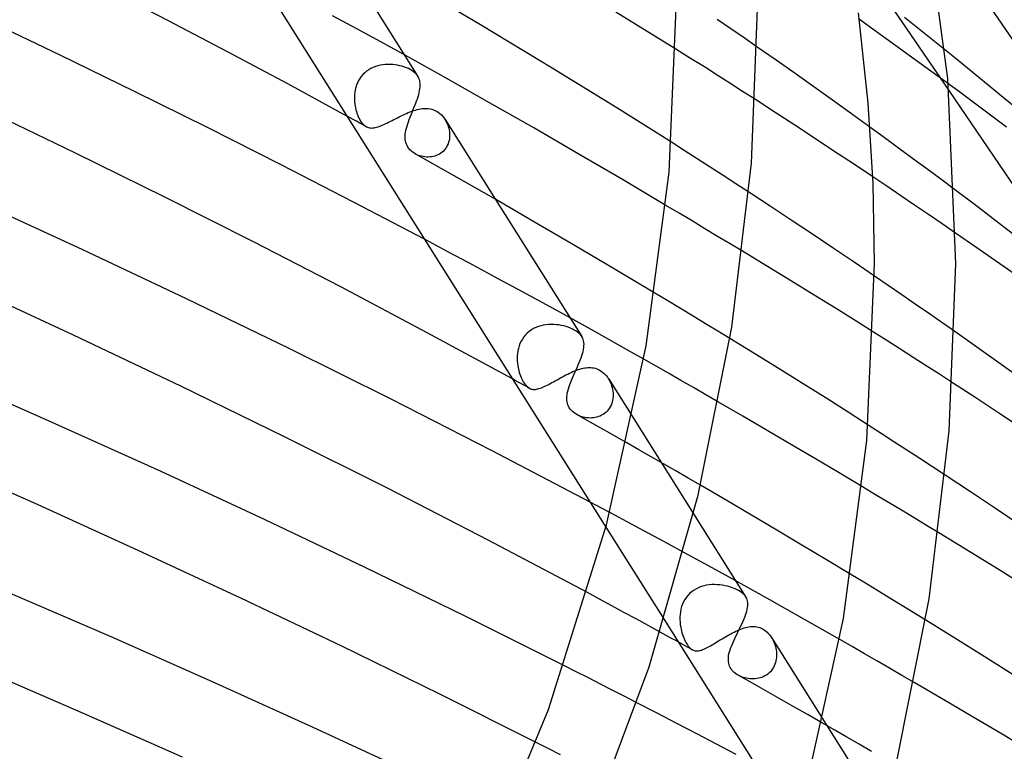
# Model space of a CAD drawing. Header units: millimetres. Extents: x -657 to 657, y -323 to 528.
# Tile 122 of 131: x 364 to 412, y 290 to 326. Entities that reach past the tile are written whole.
import ezdxf

# ---------------------------------------------------------------- set-up
doc = ezdxf.new("R2010")
doc.units = ezdxf.units.MM
doc.layers.add('HIDDEN', color=7, linetype='Continuous')
doc.layers.add('THICK', color=7, linetype='Continuous')

msp = doc.modelspace()

# ---------------------------------------------------------------- linework, layer by layer
at = {"layer": 'HIDDEN'}
for p, q in [((404.511, 330.092), (409.399, 322.904)), ((380.263, 325.941), (379.074, 326.585)), ((398.67, 325.951), (398.009, 326.405)), ((407.456, 324.638), (405.007, 326.396)), ((409.681, 324.532), (407.228, 326.498)), ((381.441, 325.298), (380.263, 325.941)), ((399.324, 325.498), (398.67, 325.951)), ((382.607, 324.658), (381.441, 325.298)), ((399.974, 325.047), (399.324, 325.498)), ((396.696, 324.49), (395.97, 324.945)), ((397.37, 324.065), (396.696, 324.49)), ((409.875, 322.87), (407.456, 324.638)), ((412.08, 322.57), (409.681, 324.532)), ((380.654, 323.778), (380.566, 323.691)), ((380.748, 323.856), (380.654, 323.778)), ((380.849, 323.927), (380.748, 323.856)), ((380.957, 323.989), (380.849, 323.927)), ((381.069, 324.044), (380.957, 323.989)), ((381.184, 324.089), (381.069, 324.044)), ((381.303, 324.126), (381.184, 324.089)), ((381.424, 324.154), (381.303, 324.126)), ((381.546, 324.175), (381.424, 324.154)), ((381.669, 324.188), (381.546, 324.175)), ((381.793, 324.194), (381.669, 324.188)), ((381.916, 324.193), (381.793, 324.194)), ((382.037, 324.185), (381.916, 324.193)), ((382.157, 324.171), (382.037, 324.185)), ((382.275, 324.152), (382.157, 324.171)), ((382.389, 324.127), (382.275, 324.152)), ((382.5, 324.097), (382.389, 324.127)), ((382.607, 324.063), (382.5, 324.097)), ((382.709, 324.024), (382.607, 324.063)), ((382.806, 323.982), (382.709, 324.024)), ((382.896, 323.935), (382.806, 323.982)), ((382.978, 323.886), (382.896, 323.935)), ((383.053, 323.834), (382.978, 323.886)), ((383.12, 323.778), (383.053, 323.834)), ((383.18, 323.72), (383.12, 323.778)), ((383.232, 323.659), (383.18, 323.72)), ((398.001, 323.664), (397.37, 324.065)), ((380.297, 323.283), (380.252, 323.17)), ((380.351, 323.393), (380.297, 323.283)), ((380.414, 323.497), (380.351, 323.393)), ((380.486, 323.597), (380.414, 323.497)), ((380.566, 323.691), (380.486, 323.597)), ((383.276, 323.595), (383.232, 323.659)), ((398.628, 323.263), (398.001, 323.664)), ((399.255, 322.861), (398.628, 323.263)), ((380.166, 322.817), (380.153, 322.698)), ((380.186, 322.936), (380.166, 322.817)), ((380.215, 323.054), (380.186, 322.936)), ((380.252, 323.17), (380.215, 323.054)), ((399.882, 322.457), (399.255, 322.861)), ((412.247, 321.105), (409.875, 322.87)), ((380.153, 322.698), (380.147, 322.579)), ((380.147, 322.579), (380.148, 322.461)), ((380.148, 322.461), (380.155, 322.345)), ((380.155, 322.345), (380.168, 322.23)), ((414.398, 320.633), (412.08, 322.57)), ((380.168, 322.23), (380.183, 322.138)), ((380.183, 322.138), (380.201, 322.047)), ((380.201, 322.047), (380.222, 321.959)), ((380.222, 321.959), (380.246, 321.874)), ((380.246, 321.874), (380.272, 321.791)), ((380.272, 321.791), (380.302, 321.709)), ((382.622, 321.738), (382.712, 321.778)), ((382.712, 321.778), (382.801, 321.816)), ((382.801, 321.816), (382.889, 321.852)), ((382.889, 321.852), (382.976, 321.885)), ((382.976, 321.885), (383.062, 321.915)), ((383.062, 321.915), (383.147, 321.942)), ((383.147, 321.942), (383.232, 321.965)), ((383.232, 321.965), (383.315, 321.985)), ((383.315, 321.985), (383.397, 322.001)), ((383.397, 322.001), (383.479, 322.013)), ((383.479, 322.013), (383.56, 322.021)), ((383.56, 322.021), (383.641, 322.025)), ((383.641, 322.025), (383.722, 322.023)), ((383.722, 322.023), (383.801, 322.016)), ((383.801, 322.016), (383.88, 322.004)), ((383.88, 322.004), (383.958, 321.985)), ((383.958, 321.985), (384.035, 321.961)), ((384.035, 321.961), (384.11, 321.93)), ((384.11, 321.93), (384.182, 321.894)), ((384.182, 321.894), (384.268, 321.84)), ((384.268, 321.84), (384.35, 321.778)), ((384.35, 321.778), (384.426, 321.708)), ((379.933, 321.564), (379.773, 321.651)), ((380.092, 321.476), (379.933, 321.564)), ((380.251, 321.389), (380.092, 321.476)), ((380.411, 321.301), (380.251, 321.389)), ((380.302, 321.709), (380.335, 321.628)), ((380.335, 321.628), (380.371, 321.55)), ((380.371, 321.55), (380.411, 321.475)), ((380.411, 321.475), (380.454, 321.403)), ((380.57, 321.213), (380.411, 321.301)), ((380.454, 321.403), (380.5, 321.336)), ((380.5, 321.336), (380.548, 321.277)), ((381.667, 321.264), (381.747, 321.302)), ((381.747, 321.302), (381.829, 321.343)), ((381.829, 321.343), (381.913, 321.385)), ((381.913, 321.385), (381.999, 321.428)), ((381.999, 321.428), (382.086, 321.473)), ((382.086, 321.473), (382.175, 321.518)), ((382.175, 321.518), (382.264, 321.564)), ((382.264, 321.564), (382.354, 321.609)), ((382.354, 321.609), (382.443, 321.653)), ((382.443, 321.653), (382.533, 321.696)), ((382.533, 321.696), (382.622, 321.738)), ((384.426, 321.708), (384.497, 321.631)), ((384.497, 321.631), (384.562, 321.548)), ((384.562, 321.548), (384.622, 321.458)), ((384.61, 321.477), (387.086, 317.545)), ((384.622, 321.458), (384.665, 321.382)), ((384.665, 321.382), (384.704, 321.303)), ((384.704, 321.303), (384.738, 321.221)), ((380.548, 321.277), (380.596, 321.226)), ((380.729, 321.126), (380.57, 321.213)), ((380.596, 321.226), (380.644, 321.183)), ((380.644, 321.183), (380.693, 321.147)), ((380.693, 321.147), (380.743, 321.118)), ((380.743, 321.118), (380.791, 321.097)), ((380.791, 321.097), (380.84, 321.08)), ((380.84, 321.08), (380.891, 321.069)), ((380.891, 321.069), (380.943, 321.062)), ((380.943, 321.062), (380.998, 321.06)), ((380.998, 321.06), (381.054, 321.063)), ((381.054, 321.063), (381.112, 321.07)), ((381.112, 321.07), (381.173, 321.081)), ((381.173, 321.081), (381.236, 321.096)), ((381.236, 321.096), (381.302, 321.115)), ((381.302, 321.115), (381.37, 321.138)), ((381.37, 321.138), (381.44, 321.165)), ((381.44, 321.165), (381.513, 321.195)), ((381.513, 321.195), (381.588, 321.228)), ((381.588, 321.228), (381.667, 321.264)), ((384.738, 321.221), (384.767, 321.137)), ((384.767, 321.137), (384.791, 321.052)), ((384.791, 321.052), (384.81, 320.965)), ((384.81, 320.965), (384.824, 320.877)), ((384.824, 320.877), (384.832, 320.789)), ((406.227, 320.586), (405.523, 321.098)), ((384.783, 320.356), (384.755, 320.276)), ((384.805, 320.44), (384.783, 320.356)), ((384.821, 320.525), (384.805, 320.44)), ((384.831, 320.613), (384.821, 320.525)), ((384.834, 320.701), (384.831, 320.613)), ((384.832, 320.789), (384.834, 320.701)), ((396.385, 319.949), (395.749, 320.356)), ((406.927, 320.073), (406.227, 320.586)), ((384.463, 319.87), (384.397, 319.82)), ((384.524, 319.925), (384.463, 319.87)), ((384.581, 319.986), (384.524, 319.925)), ((384.633, 320.052), (384.581, 319.986)), ((384.68, 320.123), (384.633, 320.052)), ((384.72, 320.198), (384.68, 320.123)), ((384.755, 320.276), (384.72, 320.198)), ((397.021, 319.541), (396.385, 319.949)), ((407.623, 319.561), (406.927, 320.073)), ((383.226, 319.744), (383.154, 319.779)), ((383.299, 319.714), (383.226, 319.744)), ((383.374, 319.688), (383.299, 319.714)), ((383.451, 319.666), (383.374, 319.688)), ((383.53, 319.65), (383.451, 319.666)), ((383.61, 319.638), (383.53, 319.65)), ((383.692, 319.631), (383.61, 319.638)), ((383.774, 319.629), (383.692, 319.631)), ((383.856, 319.633), (383.774, 319.629)), ((383.938, 319.642), (383.856, 319.633)), ((384.019, 319.657), (383.938, 319.642)), ((384.099, 319.677), (384.019, 319.657)), ((384.177, 319.704), (384.099, 319.677)), ((384.253, 319.736), (384.177, 319.704)), ((384.327, 319.775), (384.253, 319.736)), ((384.397, 319.82), (384.327, 319.775)), ((397.657, 319.132), (397.021, 319.541)), ((408.315, 319.048), (407.623, 319.561)), ((398.292, 318.721), (397.657, 319.132)), ((409.003, 318.537), (408.315, 319.048)), ((398.926, 318.309), (398.292, 318.721)), ((406.349, 318.19), (405.658, 318.655)), ((409.686, 318.026), (409.003, 318.537)), ((399.559, 317.897), (398.926, 318.309)), ((407.036, 317.726), (406.349, 318.19)), ((407.718, 317.263), (407.036, 317.726)), ((396.124, 316.865), (395.476, 317.251)), ((408.397, 316.8), (407.718, 317.263)), ((396.765, 316.482), (396.124, 316.865)), ((397.398, 316.102), (396.765, 316.482)), ((409.07, 316.339), (408.397, 316.8)), ((398.023, 315.726), (397.398, 316.102)), ((409.739, 315.878), (409.07, 316.339)), ((384.816, 314.933), (383.596, 315.582)), ((398.639, 315.355), (398.023, 315.726)), ((399.245, 314.989), (398.639, 315.355)), ((386.027, 314.285), (384.816, 314.933)), ((387.227, 313.639), (386.027, 314.285)), ((388.417, 312.993), (387.227, 313.639)), ((406.419, 313.306), (405.748, 313.765)), ((407.086, 312.849), (406.419, 313.306)), ((389.596, 312.35), (388.417, 312.993)), ((395.568, 312.547), (394.931, 312.93)), ((407.747, 312.393), (407.086, 312.849)), ((390.762, 311.708), (389.596, 312.35)), ((396.198, 312.167), (395.568, 312.547)), ((396.82, 311.791), (396.198, 312.167)), ((408.403, 311.938), (407.747, 312.393)), ((397.433, 311.42), (396.82, 311.791)), ((409.053, 311.486), (408.403, 311.938)), ((388.857, 311.117), (388.753, 311.044)), ((388.966, 311.181), (388.857, 311.117)), ((389.082, 311.237), (388.966, 311.181)), ((389.202, 311.283), (389.082, 311.237)), ((389.324, 311.321), (389.202, 311.283)), ((389.449, 311.349), (389.324, 311.321)), ((389.575, 311.37), (389.449, 311.349)), ((389.703, 311.382), (389.575, 311.37)), ((389.83, 311.387), (389.703, 311.382)), ((389.957, 311.385), (389.83, 311.387)), ((390.083, 311.376), (389.957, 311.385)), ((390.207, 311.361), (390.083, 311.376)), ((390.329, 311.34), (390.207, 311.361)), ((390.448, 311.314), (390.329, 311.34)), ((390.563, 311.282), (390.448, 311.314)), ((390.673, 311.246), (390.563, 311.282)), ((390.779, 311.206), (390.673, 311.246)), ((390.878, 311.161), (390.779, 311.206)), ((390.971, 311.114), (390.878, 311.161)), ((398.036, 311.053), (397.433, 311.42)), ((409.697, 311.035), (409.053, 311.486)), ((388.413, 310.671), (388.35, 310.562)), ((388.485, 310.775), (388.413, 310.671)), ((388.566, 310.872), (388.485, 310.775)), ((388.656, 310.962), (388.566, 310.872)), ((388.753, 311.044), (388.656, 310.962)), ((391.053, 311.065), (390.971, 311.114)), ((391.128, 311.013), (391.053, 311.065)), ((391.195, 310.958), (391.128, 311.013)), ((391.253, 310.902), (391.195, 310.958)), ((391.304, 310.842), (391.253, 310.902)), ((391.347, 310.781), (391.304, 310.842)), ((398.629, 310.691), (398.036, 311.053)), ((406.35, 310.596), (405.694, 311.013)), ((388.215, 310.21), (388.188, 310.088)), ((388.251, 310.33), (388.215, 310.21)), ((388.296, 310.448), (388.251, 310.33)), ((388.35, 310.562), (388.296, 310.448)), ((406.998, 310.182), (406.35, 310.596)), ((407.646, 309.767), (406.998, 310.182)), ((388.159, 309.841), (388.156, 309.718)), ((388.156, 309.718), (388.159, 309.596)), ((388.17, 309.965), (388.159, 309.841)), ((388.188, 310.088), (388.17, 309.965)), ((394.999, 309.33), (394.393, 309.675)), ((408.293, 309.35), (407.646, 309.767)), ((388.159, 309.596), (388.169, 309.475)), ((388.169, 309.475), (388.185, 309.357)), ((388.185, 309.357), (388.2, 309.271)), ((388.2, 309.271), (388.218, 309.186)), ((388.218, 309.186), (388.238, 309.104)), ((391.156, 309.163), (391.239, 309.19)), ((391.239, 309.19), (391.32, 309.213)), ((391.32, 309.213), (391.401, 309.232)), ((391.401, 309.232), (391.48, 309.247)), ((391.48, 309.247), (391.559, 309.259)), ((391.559, 309.259), (391.636, 309.266)), ((391.636, 309.266), (391.713, 309.268)), ((391.713, 309.268), (391.788, 309.266)), ((391.788, 309.266), (391.862, 309.258)), ((391.862, 309.258), (391.935, 309.246)), ((391.935, 309.246), (392.007, 309.228)), ((392.007, 309.228), (392.077, 309.205)), ((392.077, 309.205), (392.146, 309.176)), ((392.146, 309.176), (392.212, 309.142)), ((395.608, 308.982), (394.999, 309.33)), ((408.94, 308.932), (408.293, 309.35)), ((388.066, 308.627), (387.928, 308.702)), ((388.238, 309.104), (388.262, 309.022)), ((388.262, 309.022), (388.288, 308.941)), ((388.288, 308.941), (388.316, 308.861)), ((388.316, 308.861), (388.348, 308.783)), ((388.348, 308.783), (388.382, 308.707)), ((388.382, 308.707), (388.418, 308.634)), ((390.121, 308.662), (390.207, 308.71)), ((390.207, 308.71), (390.294, 308.758)), ((390.294, 308.758), (390.381, 308.806)), ((390.381, 308.806), (390.469, 308.853)), ((390.469, 308.853), (390.557, 308.899)), ((390.557, 308.899), (390.645, 308.943)), ((390.645, 308.943), (390.732, 308.986)), ((390.732, 308.986), (390.818, 309.026)), ((390.818, 309.026), (390.904, 309.064)), ((390.904, 309.064), (390.989, 309.1)), ((390.989, 309.1), (391.073, 309.133)), ((391.073, 309.133), (391.156, 309.163)), ((392.212, 309.142), (392.299, 309.088)), ((392.299, 309.088), (392.381, 309.026)), ((392.381, 309.026), (392.458, 308.955)), ((392.458, 308.955), (392.53, 308.877)), ((392.53, 308.877), (392.596, 308.792)), ((392.596, 308.792), (392.656, 308.701)), ((392.645, 308.72), (396.836, 302.065)), ((392.656, 308.701), (392.701, 308.623)), ((396.22, 308.632), (395.608, 308.982)), ((409.585, 308.513), (408.94, 308.932)), ((388.203, 308.551), (388.066, 308.627)), ((388.34, 308.476), (388.203, 308.551)), ((388.478, 308.4), (388.34, 308.476)), ((388.418, 308.634), (388.457, 308.564)), ((388.457, 308.564), (388.498, 308.5)), ((388.615, 308.325), (388.478, 308.4)), ((388.498, 308.5), (388.539, 308.442)), ((388.539, 308.442), (388.581, 308.391)), ((388.581, 308.391), (388.625, 308.345)), ((388.752, 308.249), (388.615, 308.325)), ((388.625, 308.345), (388.669, 308.305)), ((388.669, 308.305), (388.715, 308.272)), ((388.715, 308.272), (388.761, 308.244)), ((388.761, 308.244), (388.807, 308.223)), ((388.807, 308.223), (388.853, 308.207)), ((388.853, 308.207), (388.901, 308.196)), ((389.11, 308.199), (389.167, 308.211)), ((389.167, 308.211), (389.226, 308.227)), ((389.226, 308.227), (389.288, 308.246)), ((389.288, 308.246), (389.352, 308.27)), ((389.352, 308.27), (389.418, 308.297)), ((389.418, 308.297), (389.487, 308.327)), ((389.487, 308.327), (389.559, 308.361)), ((389.559, 308.361), (389.633, 308.398)), ((389.633, 308.398), (389.709, 308.437)), ((389.709, 308.437), (389.788, 308.478)), ((389.788, 308.478), (389.868, 308.522)), ((389.868, 308.522), (389.951, 308.568)), ((389.951, 308.568), (390.035, 308.615)), ((390.035, 308.615), (390.121, 308.662)), ((392.701, 308.623), (392.74, 308.542)), ((392.74, 308.542), (392.776, 308.459)), ((392.776, 308.459), (392.806, 308.373)), ((392.806, 308.373), (392.832, 308.286)), ((392.832, 308.286), (392.852, 308.197)), ((396.834, 308.279), (396.22, 308.632)), ((397.449, 307.924), (396.834, 308.279)), ((388.901, 308.196), (388.951, 308.19)), ((388.951, 308.19), (389.002, 308.189)), ((389.002, 308.189), (389.055, 308.192)), ((389.055, 308.192), (389.11, 308.199)), ((392.852, 308.197), (392.867, 308.108)), ((392.871, 307.747), (392.857, 307.659)), ((392.867, 308.108), (392.877, 308.018)), ((392.879, 307.837), (392.871, 307.747)), ((392.877, 308.018), (392.881, 307.927)), ((392.881, 307.927), (392.879, 307.837)), ((398.065, 307.568), (397.449, 307.924)), ((392.693, 307.255), (392.642, 307.185)), ((392.738, 307.33), (392.693, 307.255)), ((392.777, 307.408), (392.738, 307.33)), ((392.81, 307.489), (392.777, 307.408)), ((392.836, 307.573), (392.81, 307.489)), ((392.857, 307.659), (392.836, 307.573)), ((391.181, 306.904), (391.109, 306.941)), ((391.257, 306.873), (391.181, 306.904)), ((391.333, 306.846), (391.257, 306.873)), ((391.412, 306.823), (391.333, 306.846)), ((391.493, 306.805), (391.412, 306.823)), ((391.576, 306.792), (391.493, 306.805)), ((391.659, 306.784), (391.576, 306.792)), ((391.743, 306.781), (391.659, 306.784)), ((391.828, 306.783), (391.743, 306.781)), ((391.912, 306.79), (391.828, 306.783)), ((391.996, 306.803), (391.912, 306.79)), ((392.079, 306.822), (391.996, 306.803)), ((392.16, 306.847), (392.079, 306.822)), ((392.239, 306.878), (392.16, 306.847)), ((392.316, 306.914), (392.239, 306.878)), ((392.389, 306.957), (392.316, 306.914)), ((392.459, 307.006), (392.389, 306.957)), ((392.525, 307.06), (392.459, 307.006)), ((392.586, 307.12), (392.525, 307.06)), ((392.642, 307.185), (392.586, 307.12)), ((406.07, 306.024), (405.435, 306.433)), ((406.704, 305.614), (406.07, 306.024)), ((394.153, 305.217), (393.555, 305.559)), ((407.337, 305.203), (406.704, 305.614)), ((394.754, 304.873), (394.153, 305.217)), ((395.358, 304.526), (394.754, 304.873)), ((407.969, 304.791), (407.337, 305.203)), ((395.963, 304.176), (395.358, 304.526)), ((408.6, 304.379), (407.969, 304.791)), ((409.229, 303.965), (408.6, 304.379)), ((396.57, 303.824), (395.963, 304.176)), ((397.179, 303.47), (396.57, 303.824)), ((405.798, 303.003), (405.147, 303.393)), ((406.44, 302.617), (405.798, 303.003)), ((392.967, 301.99), (391.746, 302.64)), ((407.073, 302.235), (406.44, 302.617)), ((394.179, 301.341), (392.967, 301.99)), ((407.695, 301.859), (407.073, 302.235)), ((408.306, 301.488), (407.695, 301.859)), ((408.905, 301.124), (408.306, 301.488)), ((392.529, 301.398), (395.389, 296.857)), ((395.38, 300.693), (394.179, 301.341)), ((396.571, 300.046), (395.38, 300.693)), ((397.75, 299.401), (396.571, 300.046)), ((398.919, 298.758), (397.75, 299.401)), ((405.22, 298.691), (404.579, 299.079)), ((397.352, 298.515), (397.225, 298.478)), ((397.481, 298.544), (397.352, 298.515)), ((397.612, 298.563), (397.481, 298.544)), ((397.743, 298.575), (397.612, 298.563)), ((397.874, 298.578), (397.743, 298.575)), ((398.006, 298.574), (397.874, 298.578)), ((398.135, 298.564), (398.006, 298.574)), ((398.264, 298.547), (398.135, 298.564)), ((398.389, 298.524), (398.264, 298.547)), ((398.512, 298.495), (398.389, 298.524)), ((405.852, 298.308), (405.22, 298.691)), ((392.211, 297.859), (391.611, 298.181)), ((396.571, 298.056), (396.488, 297.955)), ((396.663, 298.149), (396.571, 298.056)), ((396.763, 298.234), (396.663, 298.149)), ((396.87, 298.309), (396.763, 298.234)), ((396.983, 298.375), (396.87, 298.309)), ((397.102, 298.431), (396.983, 298.375)), ((397.225, 298.478), (397.102, 298.431)), ((398.63, 298.462), (398.512, 298.495)), ((398.744, 298.424), (398.63, 298.462)), ((398.852, 298.382), (398.744, 298.424)), ((398.954, 298.336), (398.852, 298.382)), ((399.049, 298.287), (398.954, 298.336)), ((399.131, 298.238), (399.049, 298.287)), ((399.205, 298.187), (399.131, 298.238)), ((399.271, 298.134), (399.205, 298.187)), ((399.329, 298.079), (399.271, 298.134)), ((399.379, 298.021), (399.329, 298.079)), ((406.473, 297.93), (405.852, 298.308)), ((392.811, 297.535), (392.211, 297.859)), ((396.297, 297.615), (396.253, 297.493)), ((396.351, 297.734), (396.297, 297.615)), ((396.415, 297.848), (396.351, 297.734)), ((396.488, 297.955), (396.415, 297.848)), ((399.42, 297.962), (399.379, 298.021)), ((407.083, 297.557), (406.473, 297.93)), ((407.682, 297.191), (407.083, 297.557)), ((393.41, 297.212), (392.811, 297.535)), ((394.007, 296.888), (393.41, 297.212)), ((396.177, 297.113), (396.168, 296.984)), ((396.193, 297.241), (396.177, 297.113)), ((396.219, 297.368), (396.193, 297.241)), ((396.253, 297.493), (396.219, 297.368)), ((408.267, 296.831), (407.682, 297.191)), ((394.604, 296.563), (394.007, 296.888)), ((396.168, 296.984), (396.168, 296.856)), ((396.168, 296.856), (396.174, 296.729)), ((396.174, 296.729), (396.187, 296.604)), ((396.187, 296.604), (396.206, 296.481)), ((395.199, 296.238), (394.604, 296.563)), ((396.206, 296.481), (396.224, 296.39)), ((396.224, 296.39), (396.245, 296.3)), ((396.245, 296.3), (396.269, 296.211)), ((396.269, 296.211), (396.296, 296.124)), ((396.296, 296.124), (396.325, 296.038)), ((398.497, 296.055), (398.582, 296.103)), ((398.582, 296.103), (398.667, 296.15)), ((398.667, 296.15), (398.752, 296.195)), ((398.752, 296.195), (398.837, 296.239)), ((398.837, 296.239), (398.92, 296.28)), ((398.92, 296.28), (399.004, 296.318)), ((399.004, 296.318), (399.086, 296.354)), ((399.086, 296.354), (399.167, 296.387)), ((399.167, 296.387), (399.248, 296.416)), ((399.248, 296.416), (399.327, 296.443)), ((399.327, 296.443), (399.406, 296.465)), ((399.406, 296.465), (399.484, 296.484)), ((399.484, 296.484), (399.561, 296.499)), ((399.561, 296.499), (399.638, 296.509)), ((399.638, 296.509), (399.715, 296.515)), ((399.715, 296.515), (399.791, 296.516)), ((399.791, 296.516), (399.868, 296.511)), ((399.868, 296.511), (399.944, 296.501)), ((399.944, 296.501), (400.02, 296.485)), ((400.02, 296.485), (400.095, 296.461)), ((400.095, 296.461), (400.169, 296.432)), ((400.169, 296.432), (400.24, 296.396)), ((400.24, 296.396), (400.315, 296.35)), ((400.315, 296.35), (400.387, 296.297)), ((400.387, 296.297), (400.455, 296.238)), ((400.455, 296.238), (400.519, 296.173)), ((400.519, 296.173), (400.58, 296.102)), ((400.58, 296.102), (400.637, 296.027)), ((396.2, 295.689), (396.084, 295.753)), ((396.316, 295.625), (396.2, 295.689)), ((396.432, 295.561), (396.316, 295.625)), ((396.325, 296.038), (396.357, 295.956)), ((396.357, 295.956), (396.391, 295.876)), ((396.391, 295.876), (396.427, 295.8)), ((396.427, 295.8), (396.464, 295.729)), ((396.464, 295.729), (396.502, 295.664)), ((396.502, 295.664), (396.541, 295.604)), ((397.68, 295.571), (397.754, 295.613)), ((397.754, 295.613), (397.832, 295.659)), ((397.832, 295.659), (397.911, 295.706)), ((397.911, 295.706), (397.991, 295.754)), ((397.991, 295.754), (398.073, 295.803)), ((398.073, 295.803), (398.156, 295.853)), ((398.156, 295.853), (398.24, 295.904)), ((398.24, 295.904), (398.326, 295.955)), ((398.326, 295.955), (398.411, 296.006)), ((398.411, 296.006), (398.497, 296.055)), ((400.637, 296.027), (400.689, 295.946)), ((400.677, 295.966), (406.187, 287.217)), ((400.689, 295.946), (400.733, 295.87)), ((400.733, 295.87), (400.773, 295.79)), ((400.773, 295.79), (400.808, 295.707)), ((400.808, 295.707), (400.84, 295.623)), ((400.84, 295.623), (400.866, 295.537)), ((404.643, 295.525), (404.035, 295.874)), ((396.548, 295.497), (396.432, 295.561)), ((396.541, 295.604), (396.581, 295.55)), ((396.664, 295.433), (396.548, 295.497)), ((396.581, 295.55), (396.621, 295.501)), ((396.621, 295.501), (396.662, 295.458)), ((396.662, 295.458), (396.704, 295.421)), ((396.78, 295.369), (396.664, 295.433)), ((396.704, 295.421), (396.747, 295.39)), ((396.747, 295.39), (396.79, 295.364)), ((396.79, 295.364), (396.833, 295.345)), ((396.833, 295.345), (396.877, 295.33)), ((396.877, 295.33), (396.921, 295.321)), ((396.921, 295.321), (396.968, 295.316)), ((396.968, 295.316), (397.015, 295.315)), ((397.015, 295.315), (397.065, 295.319)), ((397.065, 295.319), (397.116, 295.328)), ((397.116, 295.328), (397.17, 295.34)), ((397.17, 295.34), (397.225, 295.356)), ((397.225, 295.356), (397.283, 295.377)), ((397.283, 295.377), (397.343, 295.401)), ((397.343, 295.401), (397.406, 295.428)), ((397.406, 295.428), (397.471, 295.459)), ((397.471, 295.459), (397.538, 295.493)), ((397.538, 295.493), (397.608, 295.531)), ((397.608, 295.531), (397.68, 295.571)), ((400.866, 295.537), (400.888, 295.449)), ((400.888, 295.449), (400.905, 295.36)), ((400.905, 295.36), (400.917, 295.27)), ((400.917, 295.27), (400.924, 295.18)), ((400.924, 295.18), (400.925, 295.09)), ((405.253, 295.173), (404.643, 295.525)), ((405.865, 294.82), (405.253, 295.173)), ((400.846, 294.655), (400.812, 294.575)), ((400.873, 294.738), (400.846, 294.655)), ((400.895, 294.824), (400.873, 294.738)), ((400.911, 294.911), (400.895, 294.824)), ((400.921, 295), (400.911, 294.911)), ((400.925, 295.09), (400.921, 295)), ((406.476, 294.466), (405.865, 294.82)), ((391.06, 294.29), (390.458, 294.595)), ((391.662, 293.984), (391.06, 294.29)), ((400.493, 294.174), (400.423, 294.124)), ((400.558, 294.229), (400.493, 294.174)), ((400.619, 294.289), (400.558, 294.229)), ((400.675, 294.353), (400.619, 294.289)), ((400.726, 294.423), (400.675, 294.353)), ((400.772, 294.497), (400.726, 294.423)), ((400.812, 294.575), (400.772, 294.497)), ((407.088, 294.11), (406.476, 294.466)), ((392.262, 293.677), (391.662, 293.984)), ((392.861, 293.371), (392.262, 293.677)), ((399.13, 294.069), (399.057, 294.105)), ((399.205, 294.037), (399.13, 294.069)), ((399.282, 294.009), (399.205, 294.037)), ((399.362, 293.985), (399.282, 294.009)), ((399.442, 293.966), (399.362, 293.985)), ((399.525, 293.951), (399.442, 293.966)), ((399.608, 293.94), (399.525, 293.951)), ((399.693, 293.935), (399.608, 293.94)), ((399.777, 293.934), (399.693, 293.935)), ((399.862, 293.939), (399.777, 293.934)), ((399.947, 293.948), (399.862, 293.939)), ((400.031, 293.964), (399.947, 293.948)), ((400.114, 293.984), (400.031, 293.964)), ((400.194, 294.011), (400.114, 293.984)), ((400.273, 294.043), (400.194, 294.011)), ((400.349, 294.081), (400.273, 294.043)), ((400.423, 294.124), (400.349, 294.081)), ((407.699, 293.754), (407.088, 294.11)), ((393.459, 293.064), (392.861, 293.371)), ((394.055, 292.757), (393.459, 293.064)), ((403.785, 291.415), (403.185, 291.761)), ((404.387, 291.067), (403.785, 291.415)), ((389.689, 290.504), (389.089, 290.809)), ((404.991, 290.717), (404.387, 291.067)), ((390.287, 290.199), (389.689, 290.504)), ((405.594, 290.365), (404.991, 290.717))]:
    msp.add_line(p, q, dxfattribs=at)
at = {"layer": 'THICK'}
for p, q in [((365.401, 344.471), (392.529, 301.398)), ((409.349, 323.494), (408.129, 332.703)), ((408.317, 331.607), (415.224, 321.453)), ((378.927, 330.5), (383.271, 323.602)), ((386.352, 326.136), (382.627, 328.348)), ((370.968, 326.359), (367.981, 327.904)), ((395.631, 318.881), (396, 327.371)), ((399.683, 319.333), (400, 327.371)), ((395.97, 324.945), (393.017, 326.768)), ((405.437, 322.275), (404.965, 326.737)), ((365.669, 324.64), (361.995, 326.391)), ((373.93, 324.802), (370.968, 326.359)), ((389.88, 324.004), (386.352, 326.136)), ((376.865, 323.233), (373.93, 324.802)), ((400.906, 324.396), (399.974, 325.047)), ((369.319, 322.865), (365.669, 324.64)), ((384.671, 323.51), (382.607, 324.658)), ((401.833, 323.743), (400.906, 324.396)), ((393.06, 322.047), (389.88, 324.004)), ((402.76, 323.086), (401.833, 323.743)), ((379.773, 321.651), (376.865, 323.233)), ((383.311, 323.531), (383.276, 323.595)), ((383.339, 323.465), (383.311, 323.531)), ((383.36, 323.395), (383.339, 323.465)), ((383.375, 323.322), (383.36, 323.395)), ((383.383, 323.245), (383.375, 323.322)), ((383.385, 323.165), (383.383, 323.245)), ((386.802, 322.306), (384.671, 323.51)), ((409.75, 314.381), (409.349, 323.494)), ((372.95, 321.064), (369.319, 322.865)), ((383.31, 322.708), (383.336, 322.807)), ((383.336, 322.807), (383.357, 322.903)), ((383.357, 322.903), (383.372, 322.994)), ((383.372, 322.994), (383.382, 323.082)), ((383.382, 323.082), (383.385, 323.165)), ((403.684, 322.426), (402.76, 323.086)), ((409.399, 322.904), (415.172, 314.417)), ((383.121, 322.165), (383.165, 322.279)), ((383.165, 322.279), (383.207, 322.391)), ((383.207, 322.391), (383.245, 322.499)), ((383.245, 322.499), (383.28, 322.605)), ((383.28, 322.605), (383.31, 322.708)), ((388.974, 321.061), (386.802, 322.306)), ((400.853, 321.827), (399.882, 322.457)), ((404.606, 321.763), (403.684, 322.426)), ((405.671, 318.329), (405.437, 322.275)), ((366.392, 319.845), (361.846, 322.034)), ((382.936, 321.706), (382.982, 321.821)), ((382.982, 321.821), (383.029, 321.936)), ((383.029, 321.936), (383.076, 322.051)), ((383.076, 322.051), (383.121, 322.165)), ((395.749, 320.356), (393.06, 322.047)), ((401.823, 321.195), (400.853, 321.827)), ((382.77, 321.259), (382.808, 321.368)), ((382.808, 321.368), (382.848, 321.479)), ((382.848, 321.479), (382.891, 321.592)), ((382.891, 321.592), (382.936, 321.706)), ((405.523, 321.098), (404.606, 321.763)), ((376.548, 319.245), (372.95, 321.064)), ((382.653, 320.754), (382.665, 320.844)), ((382.665, 320.844), (382.684, 320.944)), ((382.684, 320.944), (382.708, 321.047)), ((382.708, 321.047), (382.737, 321.152)), ((382.737, 321.152), (382.77, 321.259)), ((391.162, 319.793), (388.974, 321.061)), ((402.789, 320.562), (401.823, 321.195)), ((382.645, 320.582), (382.646, 320.667)), ((382.65, 320.498), (382.645, 320.582)), ((382.646, 320.667), (382.653, 320.754)), ((382.662, 320.417), (382.65, 320.498)), ((382.68, 320.339), (382.662, 320.417)), ((382.705, 320.263), (382.68, 320.339)), ((403.75, 319.927), (402.789, 320.562)), ((370.819, 317.66), (366.392, 319.845)), ((382.737, 320.191), (382.705, 320.263)), ((382.776, 320.121), (382.737, 320.191)), ((382.823, 320.054), (382.776, 320.121)), ((382.876, 319.991), (382.823, 320.054)), ((382.934, 319.933), (382.876, 319.991)), ((382.997, 319.88), (382.934, 319.933)), ((383.064, 319.833), (382.997, 319.88)), ((404.707, 319.291), (403.75, 319.927)), ((383.135, 319.79), (383.064, 319.833)), ((385.053, 318.708), (383.134, 319.79)), ((393.337, 318.517), (391.162, 319.793)), ((380.101, 317.415), (376.548, 319.245)), ((394.51, 310.333), (395.631, 318.881)), ((398.721, 311.261), (399.683, 319.333)), ((405.658, 318.655), (404.707, 319.291)), ((387.019, 317.584), (385.053, 318.708)), ((395.476, 317.251), (393.337, 318.517)), ((405.75, 314.381), (405.671, 318.329)), ((410.645, 317.304), (409.686, 318.026)), ((366.745, 315.078), (361.462, 317.505)), ((375.176, 315.459), (370.819, 317.66)), ((383.596, 315.582), (380.101, 317.415)), ((389.01, 316.431), (387.019, 317.584)), ((387.086, 317.545), (391.343, 310.787)), ((400.606, 317.209), (399.559, 317.897)), ((401.649, 316.521), (400.606, 317.209)), ((411.593, 316.585), (410.645, 317.304)), ((402.685, 315.831), (401.649, 316.521)), ((412.527, 315.871), (411.593, 316.585)), ((391.007, 315.262), (389.01, 316.431)), ((403.715, 315.141), (402.685, 315.831)), ((410.724, 315.196), (409.739, 315.878)), ((371.883, 312.654), (366.745, 315.078)), ((379.48, 313.232), (375.176, 315.459)), ((392.987, 314.09), (391.007, 315.262)), ((404.736, 314.453), (403.715, 315.141)), ((411.697, 314.518), (410.724, 315.196)), ((400.478, 314.241), (399.245, 314.989)), ((412.661, 313.84), (411.697, 314.518)), ((394.931, 312.93), (392.987, 314.09)), ((401.657, 313.521), (400.478, 314.241)), ((405.748, 313.765), (404.736, 314.453)), ((405.372, 305.675), (405.75, 314.381)), ((409.425, 306.15), (409.75, 314.381)), ((366.315, 310.863), (360.931, 313.354)), ((383.731, 310.979), (379.48, 313.232)), ((402.775, 312.834), (401.657, 313.521)), ((376.938, 310.203), (371.883, 312.654)), ((403.825, 312.183), (402.775, 312.834)), ((404.8, 311.575), (403.825, 312.183)), ((391.352, 311.382), (390.762, 311.708)), ((391.949, 311.05), (391.352, 311.382)), ((397.06, 302.975), (398.721, 311.261)), ((405.694, 311.013), (404.8, 311.575)), ((371.602, 308.351), (366.315, 310.863)), ((387.928, 308.702), (383.731, 310.979)), ((391.382, 310.715), (391.347, 310.781)), ((391.41, 310.646), (391.382, 310.715)), ((391.43, 310.574), (391.41, 310.646)), ((392.552, 310.713), (391.949, 311.05)), ((393.161, 310.371), (392.552, 310.713)), ((399.943, 309.885), (398.629, 310.691)), ((410.781, 310.271), (409.697, 311.035)), ((381.955, 307.705), (376.938, 310.203)), ((391.401, 310.057), (391.423, 310.154)), ((391.423, 310.154), (391.438, 310.246)), ((391.443, 310.498), (391.43, 310.574)), ((391.438, 310.246), (391.446, 310.334)), ((391.448, 310.418), (391.443, 310.498)), ((391.446, 310.334), (391.448, 310.418)), ((392.56, 301.514), (394.51, 310.333)), ((393.775, 310.025), (393.161, 310.371)), ((411.863, 309.502), (410.781, 310.271)), ((391.259, 309.628), (391.302, 309.741)), ((391.302, 309.741), (391.341, 309.851)), ((391.341, 309.851), (391.374, 309.956)), ((391.374, 309.956), (391.401, 310.057)), ((394.393, 309.675), (393.775, 310.025)), ((401.19, 309.114), (399.943, 309.885)), ((391.056, 309.151), (391.11, 309.273)), ((391.11, 309.273), (391.163, 309.393)), ((391.163, 309.393), (391.213, 309.512)), ((391.213, 309.512), (391.259, 309.628)), ((412.943, 308.729), (411.863, 309.502)), ((365.427, 306.496), (360.13, 308.831)), ((390.845, 308.669), (390.896, 308.788)), ((390.896, 308.788), (390.948, 308.909)), ((390.948, 308.909), (391.002, 309.029)), ((391.002, 309.029), (391.056, 309.151)), ((402.359, 308.385), (401.19, 309.114)), ((376.747, 305.838), (371.602, 308.351)), ((390.649, 308.106), (390.678, 308.214)), ((390.678, 308.214), (390.713, 308.324)), ((390.713, 308.324), (390.753, 308.437)), ((390.753, 308.437), (390.797, 308.552)), ((390.797, 308.552), (390.845, 308.669)), ((403.442, 307.704), (402.359, 308.385)), ((410.724, 307.769), (409.585, 308.513)), ((390.6, 307.744), (390.603, 307.828)), ((390.603, 307.663), (390.6, 307.744)), ((390.603, 307.828), (390.612, 307.914)), ((390.612, 307.914), (390.626, 308.001)), ((390.626, 308.001), (390.649, 308.106)), ((411.857, 307.023), (410.724, 307.769)), ((386.902, 305.178), (381.955, 307.705)), ((390.613, 307.583), (390.603, 307.663)), ((390.63, 307.505), (390.613, 307.583)), ((390.654, 307.43), (390.63, 307.505)), ((390.685, 307.358), (390.654, 307.43)), ((390.723, 307.288), (390.685, 307.358)), ((390.769, 307.222), (390.723, 307.288)), ((399.267, 306.868), (398.065, 307.568)), ((404.444, 307.068), (403.442, 307.704)), ((390.822, 307.159), (390.769, 307.222)), ((390.882, 307.099), (390.822, 307.159)), ((390.947, 307.045), (390.882, 307.099)), ((391.016, 306.995), (390.947, 307.045)), ((391.089, 306.951), (391.016, 306.995)), ((391.494, 306.725), (391.089, 306.951)), ((400.466, 306.167), (399.267, 306.868)), ((405.435, 306.433), (404.444, 307.068)), ((412.985, 306.276), (411.857, 307.023)), ((370.634, 304.143), (365.427, 306.496)), ((391.901, 306.496), (391.494, 306.725)), ((392.311, 306.264), (391.901, 306.496)), ((381.769, 303.319), (376.747, 305.838)), ((392.724, 306.031), (392.311, 306.264)), ((393.139, 305.796), (392.724, 306.031)), ((393.555, 305.559), (393.139, 305.796)), ((401.658, 305.466), (400.466, 306.167)), ((408.441, 297.884), (409.425, 306.15)), ((402.838, 304.769), (401.658, 305.466)), ((404.222, 296.911), (405.372, 305.675)), ((364.395, 302.58), (359.237, 304.86)), ((391.746, 302.64), (386.902, 305.178)), ((404.002, 304.077), (402.838, 304.769)), ((375.726, 301.783), (370.634, 304.143)), ((405.147, 303.393), (404.002, 304.077)), ((410.467, 303.146), (409.229, 303.965)), ((398.437, 302.735), (397.179, 303.47)), ((386.724, 300.767), (381.769, 303.319)), ((394.655, 294.532), (397.06, 302.975)), ((411.696, 302.327), (410.467, 303.146)), ((369.502, 300.263), (364.395, 302.58)), ((399.692, 301.996), (398.437, 302.735)), ((396.836, 302.065), (399.416, 297.967)), ((400.939, 301.258), (399.692, 301.996)), ((412.915, 301.507), (411.696, 302.327)), ((380.683, 299.426), (375.726, 301.783)), ((389.696, 292.436), (392.56, 301.514)), ((402.173, 300.524), (400.939, 301.258)), ((410.443, 300.184), (408.905, 301.124)), ((391.611, 298.181), (386.724, 300.767)), ((403.387, 299.797), (402.173, 300.524)), ((374.556, 297.912), (369.502, 300.263)), ((411.873, 299.302), (410.443, 300.184)), ((404.579, 299.079), (403.387, 299.797)), ((385.591, 297.031), (380.683, 299.426)), ((413.179, 298.488), (411.873, 299.302)), ((399.746, 298.299), (398.919, 298.758)), ((368.168, 296.003), (363.108, 298.189)), ((400.585, 297.83), (399.746, 298.299)), ((379.52, 295.545), (374.556, 297.912)), ((399.454, 297.899), (399.42, 297.962)), ((399.48, 297.833), (399.454, 297.899)), ((399.498, 297.764), (399.48, 297.833)), ((399.51, 297.692), (399.498, 297.764)), ((399.513, 297.616), (399.51, 297.692)), ((399.51, 297.536), (399.513, 297.616)), ((401.436, 297.352), (400.585, 297.83)), ((406.739, 289.399), (408.441, 297.884)), ((399.359, 296.969), (399.398, 297.074)), ((399.398, 297.074), (399.433, 297.175)), ((399.433, 297.175), (399.461, 297.271)), ((399.461, 297.271), (399.484, 297.364)), ((399.484, 297.364), (399.501, 297.452)), ((399.501, 297.452), (399.51, 297.536)), ((402.295, 296.866), (401.436, 297.352)), ((390.458, 294.595), (385.591, 297.031)), ((395.389, 296.857), (401.866, 286.572)), ((399.157, 296.515), (399.212, 296.632)), ((399.212, 296.632), (399.265, 296.747)), ((399.265, 296.747), (399.314, 296.859)), ((399.314, 296.859), (399.359, 296.969)), ((402.222, 287.869), (404.222, 296.911)), ((403.162, 296.373), (402.295, 296.866)), ((409.832, 295.863), (408.267, 296.831)), ((395.347, 296.157), (395.199, 296.238)), ((395.494, 296.076), (395.347, 296.157)), ((398.927, 296.04), (398.984, 296.158)), ((398.984, 296.158), (399.042, 296.277)), ((399.042, 296.277), (399.101, 296.397)), ((399.101, 296.397), (399.157, 296.515)), ((404.035, 295.874), (403.162, 296.373)), ((373.17, 293.791), (368.168, 296.003)), ((395.642, 295.996), (395.494, 296.076)), ((395.789, 295.915), (395.642, 295.996)), ((395.937, 295.834), (395.789, 295.915)), ((396.084, 295.753), (395.937, 295.834)), ((398.72, 295.583), (398.767, 295.695)), ((398.767, 295.695), (398.818, 295.808)), ((398.818, 295.808), (398.871, 295.924)), ((398.871, 295.924), (398.927, 296.04)), ((411.273, 294.963), (409.832, 295.863)), ((384.359, 293.18), (379.52, 295.545)), ((398.567, 295.081), (398.583, 295.161)), ((398.583, 295.161), (398.609, 295.263)), ((398.609, 295.263), (398.641, 295.367)), ((398.641, 295.367), (398.678, 295.474)), ((398.678, 295.474), (398.72, 295.583)), ((398.551, 294.925), (398.557, 295.002)), ((398.551, 294.85), (398.551, 294.925)), ((398.556, 294.775), (398.551, 294.85)), ((398.568, 294.703), (398.556, 294.775)), ((398.557, 295.002), (398.567, 295.081)), ((398.587, 294.632), (398.568, 294.703)), ((412.573, 294.14), (411.273, 294.963)), ((366.82, 292.23), (361.848, 294.378)), ((391.341, 285.669), (394.655, 294.532)), ((398.612, 294.563), (398.587, 294.632)), ((398.643, 294.497), (398.612, 294.563)), ((398.682, 294.433), (398.643, 294.497)), ((398.726, 294.372), (398.682, 294.433)), ((398.778, 294.314), (398.726, 294.372)), ((398.835, 294.258), (398.778, 294.314)), ((398.899, 294.206), (398.835, 294.258)), ((398.967, 294.159), (398.899, 294.206)), ((399.039, 294.115), (398.967, 294.159)), ((378.09, 291.563), (373.17, 293.791)), ((399.714, 293.737), (399.039, 294.115)), ((400.397, 293.352), (399.714, 293.737)), ((409.155, 292.9), (407.699, 293.754)), ((401.086, 292.961), (400.397, 293.352)), ((389.089, 290.809), (384.359, 293.18)), ((395.04, 292.247), (394.055, 292.757)), ((401.781, 292.566), (401.086, 292.961)), ((410.598, 292.05), (409.155, 292.9)), ((371.683, 290.077), (366.82, 292.23)), ((385.715, 282.857), (389.696, 292.436)), ((396.021, 291.737), (395.04, 292.247)), ((402.481, 292.166), (401.781, 292.566)), ((396.997, 291.228), (396.021, 291.737)), ((403.185, 291.761), (402.481, 292.166)), ((412.02, 291.206), (410.598, 292.05)), ((382.907, 289.33), (378.09, 291.563)), ((397.969, 290.717), (396.997, 291.228)), ((413.415, 290.373), (412.02, 291.206)), ((398.936, 290.208), (397.969, 290.717))]:
    msp.add_line(p, q, dxfattribs=at)

doc.saveas('drawing.dxf')
